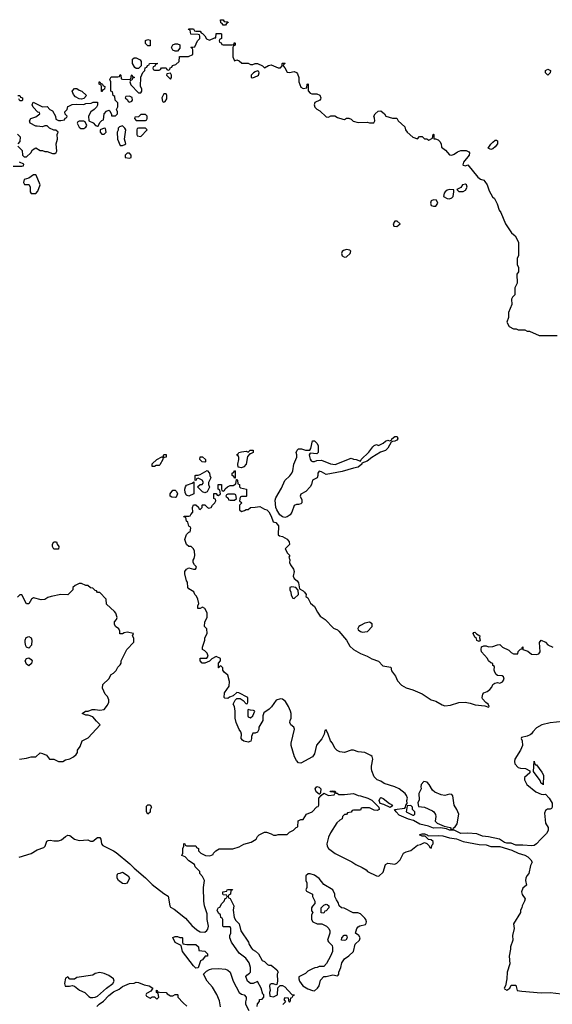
# Model space of a CAD drawing. Header units: inches. Extents: x 2722057 to 2913084, y 892730 to 1030005.
# Tile 68 of 231: x 2772470 to 2777129, y 994648 to 1003254. Entities that reach past the tile are written whole.
import ezdxf

# ---------------------------------------------------------------- set-up
doc = ezdxf.new("R2010")
doc.units = ezdxf.units.IN
doc.header["$MEASUREMENT"] = 0
doc.layers.add('C7070', color=7, linetype='Continuous')
doc.layers.add('C7979', color=7, linetype='Continuous')

msp = doc.modelspace()

# ---------------------------------------------------------------- linework, layer by layer
at = {"layer": 'C7070', "color": 2, "elevation": 10}
for points in [[(2774250, 1003206), (2774242, 1003222), (2774230, 1003226), (2774227.3, 1003252.7), (2774250, 1003254), (2774258, 1003238), (2774290, 1003234), (2774294, 1003230), (2774278, 1003222), (2774270, 1003206)], [(2773590, 1003026), (2773570, 1003046), (2773570, 1003072), (2773590, 1003082), (2773610, 1003074), (2773610, 1003026)], [(2773830, 1002978), (2773808.7, 1002988.7), (2773798, 1003010), (2773810, 1003034), (2773830, 1003042), (2773850, 1003042), (2773870, 1003034), (2773870, 1003006), (2773850, 1002978)], [(2773510, 1002826), (2773488.4, 1002828.4), (2773476.4, 1002836.4), (2773458, 1002870), (2773458, 1002910), (2773470, 1002922), (2773490, 1002922), (2773523.6, 1002903.6), (2773534, 1002890), (2773534, 1002850)], [(2773790, 1002786), (2773758, 1002782), (2773754, 1002770), (2773790, 1002734), (2773798, 1002750), (2773798, 1002770)], [(2774550, 1002806), (2774530, 1002798), (2774514, 1002790), (2774494, 1002770), (2774494, 1002750), (2774510, 1002744.7), (2774550, 1002762), (2774558, 1002770), (2774566, 1002790), (2774562, 1002802)], [(2777090, 1002768), (2777069.1, 1002789.1), (2777068, 1002810), (2777090, 1002822), (2777112, 1002810), (2777111.6, 1002788.4)], [(2773186, 1002626), (2773186, 1002670), (2773182, 1002682), (2773166, 1002690), (2773166, 1002710), (2773170, 1002712), (2773178, 1002698), (2773194, 1002690), (2773198, 1002678), (2773214, 1002670), (2773212.7, 1002647.3), (2773198, 1002642), (2773190, 1002626)], [(2773010, 1002558), (2772990, 1002562), (2772959, 1002579), (2772940.2, 1002600.2), (2772928.7, 1002630), (2772950, 1002651.3), (2772970, 1002651.3), (2772990, 1002638), (2773014, 1002630), (2773054, 1002590), (2773030, 1002566)], [(2773750, 1002606), (2773730, 1002606), (2773714, 1002570), (2773718, 1002538), (2773730, 1002534), (2773742, 1002538), (2773756.4, 1002563.6), (2773758, 1002590)], [(2773430, 1002586), (2773398, 1002582), (2773394, 1002570), (2773412.7, 1002552.7), (2773418, 1002538), (2773430, 1002534), (2773450, 1002542), (2773458, 1002550), (2773454.6, 1002574.6)], [(2773030, 1002366), (2772990, 1002366), (2772978, 1002362), (2772974, 1002350), (2772990, 1002314), (2773003.6, 1002303.6), (2773030, 1002302), (2773050, 1002314), (2773058, 1002330), (2773042, 1002362)], [(2773570, 1002426), (2773530, 1002426), (2773510, 1002406), (2773478, 1002402), (2773474, 1002390), (2773490, 1002374), (2773570, 1002374), (2773582, 1002378), (2773586, 1002390), (2773586, 1002410)], [(2773210, 1002306), (2773174, 1002290), (2773174, 1002270), (2773190, 1002254), (2773210, 1002254), (2773226, 1002270), (2773222, 1002302)], [(2773370, 1002326), (2773343.6, 1002316.4), (2773332.7, 1002307.3), (2773331.6, 1002288.4), (2773322, 1002270), (2773324.7, 1002210), (2773350, 1002154), (2773370, 1002154), (2773390, 1002162), (2773398, 1002170), (2773388, 1002210), (2773398, 1002290), (2773390, 1002306)], [(2773570, 1002306), (2773510, 1002306), (2773498, 1002302), (2773494, 1002290), (2773494, 1002250), (2773498, 1002238), (2773530, 1002234), (2773586, 1002290)], [(2776590, 1002119), (2776568, 1002130), (2776590, 1002164.7), (2776610, 1002184.7), (2776630, 1002202), (2776639.6, 1002199.6), (2776650, 1002194), (2776650.8, 1002170), (2776630, 1002142), (2776610, 1002125.2)], [(2773430, 1002086), (2773410, 1002086), (2773394, 1002070), (2773394, 1002050), (2773430, 1002044.7), (2773446, 1002050), (2773446, 1002070)], [(2772610, 1001898), (2772590, 1001898), (2772550, 1001868), (2772510, 1001858), (2772502, 1001830), (2772512.7, 1001812.7), (2772550, 1001814), (2772554, 1001810), (2772562, 1001790), (2772562, 1001750), (2772570, 1001734), (2772610, 1001734), (2772630, 1001754), (2772648, 1001810), (2772614, 1001894)], [(2776230, 1001769), (2776210, 1001764), (2776191.3, 1001750), (2776183.6, 1001736.4), (2776178, 1001710), (2776210, 1001690.8), (2776230, 1001687.7), (2776250, 1001696), (2776261.2, 1001710), (2776268.7, 1001748.7), (2776267.3, 1001767.3)], [(2776370, 1001816), (2776344.7, 1001810), (2776330, 1001788), (2776294, 1001770), (2776312.7, 1001752.7), (2776350, 1001751), (2776370, 1001762.8), (2776385.2, 1001790), (2776379, 1001810)], [(2776090, 1001679.3), (2776070.6, 1001669.4), (2776062, 1001650), (2776070.6, 1001630.6), (2776090, 1001623.8), (2776110, 1001623.8), (2776127, 1001650), (2776116.6, 1001676.6)], [(2775750, 1001494), (2775738, 1001470), (2775742, 1001450), (2775770, 1001447.3), (2775798, 1001470), (2775772.9, 1001492.9)], [(2775330, 1001244), (2775302.8, 1001237.2), (2775291.1, 1001228.9), (2775286, 1001210), (2775292, 1001190), (2775310, 1001178), (2775330, 1001181), (2775362, 1001210), (2775368, 1001230), (2775359, 1001239)]]:
    msp.add_lwpolyline(points, close=True, dxfattribs=at)
for points in [[(2772454, 1002150), (2772491.6, 1002111.6), (2772494, 1002070), (2772510, 1002054), (2772530, 1002054), (2772568.4, 1002091.6), (2772583.1, 1002116.9), (2772610, 1002134), (2772650, 1002112), (2772670, 1002112), (2772690, 1002102), (2772710, 1002102), (2772756.4, 1002083.6), (2772776.4, 1002083.6), (2772790, 1002094), (2772795.3, 1002104.7), (2772788.7, 1002170), (2772802, 1002210), (2772798, 1002250), (2772806, 1002270), (2772787.3, 1002287.3), (2772768.4, 1002288.4), (2772730, 1002306), (2772710, 1002326), (2772690, 1002326), (2772670, 1002318), (2772622, 1002322), (2772610, 1002324), (2772562, 1002350), (2772555.3, 1002370), (2772568, 1002390), (2772610, 1002404.7), (2772646, 1002430), (2772642, 1002442), (2772630, 1002446), (2772588, 1002490), (2772578, 1002510), (2772588, 1002532), (2772670, 1002492), (2772710, 1002494), (2772734, 1002470), (2772758, 1002458), (2772782, 1002410), (2772785.4, 1002385.4), (2772810, 1002372), (2772830, 1002372), (2772862, 1002378), (2772867.3, 1002392.7), (2772882, 1002398), (2772886, 1002410), (2772867.3, 1002427.3), (2772866, 1002450), (2772886, 1002470), (2772890, 1002494), (2772900.4, 1002499.6), (2772930, 1002511.3), (2772970, 1002516), (2773030, 1002512), (2773050, 1002522), (2773094.6, 1002525.4), (2773112.7, 1002532.7), (2773150, 1002534), (2773152, 1002508), (2773142, 1002490), (2773122, 1002470), (2773092, 1002450), (2773072, 1002410), (2773074, 1002370), (2773111.6, 1002351.6), (2773134, 1002330), (2773150, 1002322), (2773155.3, 1002324.7), (2773170, 1002354), (2773187.3, 1002372.7), (2773202, 1002378), (2773208.4, 1002431.6), (2773230, 1002454), (2773250, 1002462), (2773258, 1002458), (2773274, 1002426), (2773274, 1002414), (2773307.3, 1002412.7), (2773326, 1002430), (2773326, 1002450), (2773318, 1002470), (2773327.3, 1002492.7), (2773327.3, 1002527.3), (2773306, 1002550), (2773302, 1002582), (2773288, 1002590), (2773282, 1002622), (2773266, 1002630), (2773266, 1002710), (2773258, 1002730), (2773270, 1002754), (2773330, 1002754), (2773342, 1002758), (2773350, 1002774), (2773354, 1002770), (2773358, 1002738), (2773370, 1002734), (2773427.3, 1002732.7), (2773442, 1002738), (2773448, 1002770), (2773451.6, 1002771.6), (2773458, 1002758), (2773474, 1002750), (2773458, 1002742), (2773450, 1002726), (2773438, 1002722), (2773434, 1002710), (2773443.6, 1002683.6), (2773510, 1002614), (2773530, 1002614), (2773538, 1002630), (2773538, 1002650), (2773526, 1002670), (2773528.4, 1002751.6), (2773547.3, 1002792.7), (2773566, 1002810), (2773567.3, 1002832.7), (2773582, 1002838), (2773587.3, 1002852.7), (2773602, 1002858), (2773606, 1002870), (2773672.7, 1002872.7), (2773672.7, 1002867.3), (2773658, 1002862), (2773652.7, 1002847.3), (2773638, 1002842), (2773634, 1002830), (2773638, 1002818), (2773650, 1002814), (2773690, 1002814), (2773702, 1002818), (2773710, 1002834), (2773750, 1002834), (2773758, 1002818), (2773770, 1002814), (2773782, 1002818), (2773787.3, 1002832.7), (2773802, 1002838), (2773807.3, 1002852.7), (2773836.4, 1002863.6), (2773866, 1002890), (2773868.4, 1002931.6), (2773947.3, 1002932.7), (2773986, 1002950), (2773986, 1002990), (2773982, 1003002), (2773966, 1003010), (2773970, 1003014), (2774002, 1003018), (2774026, 1003070), (2774046, 1003090), (2774046, 1003110), (2774042, 1003122), (2774030, 1003126), (2773967.3, 1003127.3), (2773962, 1003162), (2773947.3, 1003167.3), (2773950, 1003174), (2773990, 1003174), (2773998, 1003158), (2774010, 1003154), (2774050, 1003154), (2774058, 1003138), (2774070, 1003134), (2774090, 1003114), (2774105.4, 1003085.4), (2774130, 1003074), (2774174, 1003094), (2774186, 1003094), (2774190, 1003134), (2774230, 1003134), (2774234, 1003130), (2774234, 1003090), (2774218, 1003082), (2774214, 1003070), (2774218, 1003058), (2774232.7, 1003052.7), (2774238, 1003038), (2774250, 1003034), (2774330, 1003034), (2774342, 1003038), (2774350, 1003054), (2774354, 1003050), (2774354, 1003030), (2774338, 1003022), (2774334, 1003010), (2774334, 1002930), (2774350, 1002894), (2774370, 1002902), (2774390, 1002894), (2774412.7, 1002872.7), (2774470, 1002874), (2774490, 1002862), (2774510, 1002862), (2774530, 1002872), (2774551.1, 1002871.1), (2774594, 1002850), (2774610, 1002834), (2774645.6, 1002854.4), (2774670, 1002858), (2774730, 1002834), (2774750, 1002834), (2774766, 1002850), (2774766, 1002870), (2774770, 1002874), (2774790, 1002874), (2774792, 1002870), (2774778, 1002862), (2774774, 1002850), (2774790, 1002834), (2774810, 1002794), (2774830, 1002792), (2774870, 1002802), (2774890, 1002792), (2774899.8, 1002779.8), (2774911.3, 1002750), (2774911.3, 1002710), (2774930, 1002664.7), (2774950, 1002652), (2774982, 1002658), (2774986, 1002690), (2774990, 1002694), (2774994, 1002690), (2774992.7, 1002632.7), (2775011.6, 1002611.6), (2775024.7, 1002604.7), (2775070, 1002606.8), (2775094.8, 1002594.8), (2775104.7, 1002570), (2775102, 1002558), (2775094, 1002550), (2775052, 1002530), (2775044.7, 1002510), (2775051.3, 1002490), (2775070, 1002471.3), (2775096, 1002456), (2775150, 1002404.7), (2775170, 1002402), (2775192.7, 1002412.7), (2775227.3, 1002412.7), (2775250, 1002398), (2775296.4, 1002383.6), (2775310, 1002382), (2775330, 1002394), (2775350, 1002394), (2775370, 1002384.7), (2775388, 1002368), (2775430, 1002354.8), (2775510, 1002358), (2775530, 1002352), (2775567.3, 1002352.7), (2775575.3, 1002370), (2775574.6, 1002394.6), (2775568, 1002410), (2775578, 1002430), (2775604.7, 1002455.3), (2775630, 1002458), (2775662, 1002430), (2775674, 1002410), (2775730, 1002392), (2775770, 1002392), (2775782, 1002370), (2775838, 1002318), (2775844.7, 1002290), (2775858, 1002270), (2775910, 1002226), (2775950, 1002214), (2775967.3, 1002232.7), (2775990, 1002234), (2776010, 1002214), (2776031.6, 1002211.6), (2776050, 1002202), (2776082, 1002218), (2776086, 1002250), (2776090, 1002254), (2776094, 1002250), (2776094, 1002214), (2776106, 1002214), (2776130, 1002204.7), (2776144.7, 1002190), (2776158, 1002170), (2776161, 1002141), (2776194.8, 1002114.8), (2776230, 1002072), (2776250, 1002071.3), (2776270, 1002078), (2776300.2, 1002099.8), (2776330, 1002112), (2776374, 1002110), (2776398, 1002098), (2776404.7, 1002090), (2776401, 1002070), (2776352, 1002010), (2776346.8, 1001986.8), (2776350, 1001982), (2776370, 1001978), (2776390, 1001984.7), (2776478, 1001878), (2776501, 1001861), (2776531, 1001851), (2776539.8, 1001839.8), (2776558, 1001810), (2776576.9, 1001756.9), (2776606.4, 1001706.4), (2776622, 1001690), (2776645.4, 1001645.4), (2776664.7, 1001590), (2776678, 1001570), (2776718, 1001470), (2776771.6, 1001391.6), (2776803.6, 1001363.6), (2776832, 1001310), (2776834, 1001190), (2776822, 1001170), (2776822, 1001110), (2776832, 1001090), (2776832, 1001050), (2776818, 1001030), (2776822, 1000950), (2776802, 1000910), (2776802, 1000850), (2776782, 1000830), (2776772, 1000810), (2776775.3, 1000764.7), (2776746.4, 1000693.6), (2776744.7, 1000650), (2776731.3, 1000610), (2776751.6, 1000571.6), (2776790, 1000552), (2776811.6, 1000551.6), (2776830, 1000542), (2776890, 1000542), (2776910, 1000532), (2776930, 1000532), (2777012.7, 1000492.7), (2777170, 1000494)], [(2772452.7, 1002592.7), (2772471.6, 1002591.6), (2772478, 1002578), (2772494, 1002570), (2772494, 1002550), (2772490, 1002546), (2772470, 1002546), (2772462, 1002562)], [(2772450, 1002254), (2772474, 1002230), (2772472, 1002190), (2772454, 1002170)], [(2772412.7, 1001972.7), (2772490, 1001974), (2772502, 1001978), (2772506, 1001990), (2772467.3, 1002007.3)]]:
    msp.add_lwpolyline(points, dxfattribs=at)
at = {"layer": 'C7979', "color": 2}
for points, elevation in [([(2775150, 999278), (2775110, 999302), (2775090, 999308), (2775078, 999290), (2775078, 999270), (2775071.3, 999250), (2775031.6, 999228.4), (2775022, 999190), (2775012, 999170), (2774974, 999130), (2774930, 999106), (2774924.7, 999090), (2774936.9, 999056.9), (2774938, 999030), (2774930, 999022), (2774910, 999015.3), (2774890, 999018), (2774871.6, 999008.4), (2774850.9, 998949.1), (2774834.8, 998925.2), (2774810, 998909), (2774790, 998902.7), (2774769.6, 998909.6), (2774745.4, 998925.4), (2774718.4, 998970), (2774711.8, 998990), (2774704.7, 999055.3), (2774710, 999076), (2774760.1, 999159.9), (2774790, 999226), (2774833.1, 999266.9), (2774849.4, 999290), (2774858, 999310), (2774869.4, 999370), (2774895.3, 999430), (2774895.3, 999450), (2774888.7, 999470), (2774898, 999490), (2774910, 999502), (2774936.4, 999503.6), (2774970, 999491), (2775008, 999492), (2775015.3, 999504.7), (2775030, 999574), (2775050, 999572), (2775070.9, 999550.9), (2775081, 999530), (2775082, 999470), (2775070, 999458), (2775010, 999466), (2775002, 999450), (2775003.6, 999436.4), (2775010, 999414), (2775019.6, 999399.6), (2775030, 999392), (2775050, 999392), (2775070, 999402), (2775110, 999404.7), (2775190, 999370.8), (2775230, 999366), (2775370, 999422), (2775390, 999412), (2775414, 999410), (2775450, 999394), (2775458, 999410), (2775524.7, 999475.3), (2775558, 999522), (2775570, 999532), (2775590, 999542), (2775610, 999532), (2775650, 999552), (2775670, 999571.3), (2775690, 999578), (2775706, 999574), (2775722, 999578), (2775726, 999590), (2775750, 999611.3), (2775772, 999610), (2775778, 999590), (2775770, 999578), (2775751.1, 999568.9), (2775732, 999568), (2775718, 999562), (2775691.3, 999508.7), (2775671, 999489), (2775626.4, 999473.6), (2775550, 999428.7), (2775510, 999395.3), (2775463.6, 999376.4), (2775462, 999370), (2775430, 999342), (2775390, 999335.3), (2775290, 999304)], 6), ([(2773650, 999348), (2773628.9, 999348.9), (2773628.9, 999371.1), (2773669.1, 999410.9), (2773714, 999434), (2773726, 999434), (2773730, 999454), (2773752.7, 999452.7), (2773752, 999430), (2773732.7, 999427.3), (2773722, 999418), (2773722, 999410), (2773696.9, 999363.1), (2773690, 999358), (2773663.6, 999356.4)], 6), ([(2774090, 999386), (2774066, 999390), (2774046, 999410), (2774047.3, 999432.7), (2774070, 999434), (2774094, 999410), (2774094, 999390)], 6), ([(2774410, 999338), (2774382, 999342), (2774378, 999370), (2774388, 999410), (2774387.3, 999427.3), (2774382, 999442), (2774366, 999450), (2774382, 999458), (2774386, 999470), (2774410, 999478), (2774450, 999482), (2774470, 999474), (2774486, 999490), (2774510.9, 999490.9), (2774511.3, 999470), (2774490, 999458), (2774482, 999458), (2774463.6, 999436.4), (2774452, 999368), (2774430, 999346)], 6), ([(2774090, 999118), (2774070, 999128), (2774026, 999170), (2774048.4, 999191.6), (2774067.3, 999192.7), (2774076.4, 999203.6), (2774078, 999210), (2774066, 999230), (2774030, 999246), (2774018, 999242), (2774014, 999230), (2774006, 999226), (2774006, 999270), (2774010, 999274), (2774030, 999272), (2774050, 999278), (2774110, 999314), (2774131.6, 999291.6), (2774132, 999270), (2774142, 999250), (2774122, 999210), (2774122, 999190), (2774131.6, 999168.4), (2774110, 999128)], 6), ([(2774350, 999246), (2774342, 999262), (2774328, 999270), (2774328.4, 999291.6), (2774342, 999298), (2774350, 999314), (2774354, 999310), (2774354, 999246)], 6), ([(2773950, 999088), (2773930, 999098), (2773918, 999118), (2773914, 999150), (2773919, 999170), (2773930, 999184.7), (2773978, 999202), (2773994, 999214), (2773992, 999110)], 6), ([(2773830, 999078), (2773800.4, 999080.4), (2773786, 999090), (2773786, 999110), (2773810, 999142), (2773830, 999142), (2773842, 999130), (2773851.3, 999110), (2773838, 999082)], 6), ([(2774350, 999106), (2774290, 999106), (2774278, 999102), (2774274, 999090), (2774292.7, 999072.7), (2774298, 999058), (2774310, 999054), (2774350, 999054), (2774366, 999070), (2774362, 999102)], 6), ([(2772770, 998626), (2772758, 998650), (2772758, 998670), (2772768.4, 998691.6), (2772792, 998690), (2772798, 998670), (2772811.3, 998650), (2772810, 998626)], 6), ([(2774850, 998298), (2774834, 998290), (2774832, 998270), (2774842, 998250), (2774843.6, 998223.6), (2774858, 998198), (2774870, 998194), (2774908, 998230), (2774907.3, 998267.3), (2774886, 998290)], 6), ([(2775530, 997988), (2775490, 997979), (2775450, 997959), (2775438, 997950), (2775427.5, 997932.5), (2775430, 997922), (2775450, 997906), (2775470, 997901), (2775510, 997906), (2775512.9, 997907.1), (2775554, 997950), (2775553.6, 997973.6)], 10), ([(2776490, 997818), (2776470, 997828.7), (2776464.7, 997844.7), (2776450, 997858), (2776438, 997890), (2776442, 997898), (2776450, 997902), (2776464.7, 997884.7), (2776494, 997870), (2776492, 997850), (2776498, 997830)], 6), ([(2772550, 997761.2), (2772529.3, 997769.3), (2772522.5, 997782.5), (2772518, 997810), (2772518, 997830), (2772527, 997853), (2772550, 997862.8), (2772570.4, 997850.4), (2772577.1, 997830), (2772573.7, 997786.3)], 10), ([(2772550, 997606), (2772530, 997622), (2772519.3, 997650), (2772529.3, 997670.7), (2772550, 997676.3), (2772570, 997662.8), (2772578, 997650), (2772574.4, 997625.6)], 10), ([(2774470, 997226), (2774464.7, 997215.3), (2774464.7, 997170), (2774470, 997162), (2774490, 997152), (2774508, 997170), (2774526, 997210), (2774516.4, 997216.4), (2774490, 997218)], 6), ([(2776982, 996742), (2776990, 996742), (2777038, 996678), (2777050.5, 996650.5), (2777050, 996566), (2777048.9, 996568.9), (2777038, 996578), (2777030, 996578), (2777023.7, 996603.7), (2776964, 996684), (2776970, 996774), (2776972, 996752)], 6), ([(2776005.5, 996594.5), (2775982.8, 996570), (2775978.8, 996550), (2775981, 996530), (2775962.8, 996490), (2775963.6, 996436.4), (2775954, 996410), (2775958, 996378), (2776010, 996372), (2776079.8, 996339.8), (2776092, 996330), (2776106.4, 996306.4), (2776111, 996290), (2776104.7, 996250), (2776122, 996230), (2776183.6, 996203.6), (2776234.4, 996194.4), (2776242, 996190), (2776242, 996182), (2776250, 996174), (2776262, 996178), (2776266, 996190), (2776280.2, 996199.8), (2776295.9, 996224.1), (2776312, 996310), (2776294, 996350), (2776269.2, 996389.2), (2776259.3, 996470), (2776250, 996481.2), (2776230, 996484), (2776190, 996472.3), (2776157.5, 996477.5), (2776100.9, 996500.9), (2776080.2, 996520.2), (2776053.2, 996570), (2776034, 996590)], 6), ([(2775090, 996486), (2775064.7, 996504.7), (2775055.3, 996530), (2775069.2, 996550.8), (2775090, 996544.7), (2775104.7, 996530), (2775102, 996498), (2775094, 996486)], 6), ([(2775710, 996368.7), (2775654, 996394), (2775622, 996402), (2775614, 996430), (2775622, 996450), (2775630, 996456), (2775650, 996446), (2775703.5, 996403.5), (2775731.3, 996390), (2775723.6, 996376.4)], 6), ([(2773590, 996308.7), (2773578, 996330), (2773580.4, 996379.6), (2773590, 996392), (2773611.6, 996391.6), (2773622, 996370), (2773612.7, 996347.3), (2773611.6, 996328.4)], 6), ([(2775890, 996386), (2775858, 996382), (2775852, 996330), (2775910, 996302), (2775918, 996302), (2775926, 996310), (2775926, 996330), (2775906, 996350), (2775906, 996370)], 6), ([(2773390, 995702), (2773370, 995704), (2773335.3, 995730), (2773324, 995750), (2773322, 995778), (2773327.3, 995792.7), (2773350, 995794), (2773370, 995802), (2773418, 995770), (2773431.3, 995750), (2773410, 995708)], 2), ([(2775010, 995788), (2774992.7, 995787.3), (2774974, 995770), (2774974, 995730), (2774982, 995710), (2774982, 995670), (2774974, 995650), (2774978, 995638), (2775030.9, 995610.9), (2775032, 995590), (2775051.6, 995548.4), (2775051.6, 995528.4), (2775030, 995506), (2775022, 995490), (2775023.6, 995463.6), (2775034, 995450), (2775022, 995430), (2775022, 995390), (2775034, 995370), (2775072.7, 995352.7), (2775111.6, 995351.6), (2775154, 995330), (2775174, 995310), (2775182, 995290), (2775182, 995270), (2775162, 995210), (2775170, 995194), (2775202, 995162), (2775205.4, 995145.4), (2775206, 995110), (2775190, 995068), (2775154.8, 995005.2), (2775130, 994978), (2775090, 994978), (2775071.6, 994968.4), (2775052.7, 994967.3), (2775030, 994958), (2774990, 994938), (2774970, 994918), (2774912, 994888), (2774911.3, 994870), (2774918.8, 994850), (2774947.3, 994810), (2774990, 994783.8), (2775030, 994767.7), (2775050, 994766.8), (2775075.3, 994790), (2775088.7, 994810), (2775102, 994858), (2775130, 994892), (2775151.6, 994891.6), (2775210, 994906), (2775250, 994898), (2775257.2, 994902.8), (2775262, 994910), (2775262, 994930), (2775279, 994970), (2775289.2, 995010), (2775304.1, 995035.9), (2775310, 995044.7), (2775350, 995071), (2775389, 995110), (2775405.2, 995174.8), (2775442, 995210), (2775448, 995230), (2775435.3, 995250), (2775408.7, 995270), (2775419, 995310), (2775430, 995324.7), (2775445.2, 995334.8), (2775493.6, 995346.4), (2775502, 995358), (2775504, 995370), (2775499, 995390), (2775490, 995402), (2775450, 995438), (2775427.3, 995447.3), (2775388.4, 995448.4), (2775307.3, 995487.3), (2775286, 995490), (2775266, 995510), (2775256.4, 995536.4), (2775240.4, 995560.4), (2775228, 995590), (2775228, 995610), (2775208.4, 995648.4), (2775130, 995695.3), (2775090, 995748), (2775050, 995775.3)], 6), ([(2775130, 995446), (2775107.3, 995447.3), (2775106, 995490), (2775130, 995514), (2775150, 995522), (2775159.6, 995519.6), (2775174, 995510), (2775174, 995490), (2775150, 995466), (2775138, 995462)], 6), ([(2773870, 995232), (2773890, 995232), (2773894, 995230), (2773894, 995190), (2773898, 995178), (2773932, 995172), (2774010, 995171.3), (2774034, 995150), (2774038, 995118), (2774090, 995112), (2774112, 995090), (2774112, 995070), (2774092, 995068), (2774070, 995038), (2774051.3, 995028.7), (2774030, 994968), (2774010, 994965.2), (2773990, 994984), (2773895.3, 995110), (2773882, 995162), (2773830, 995188.7), (2773808.9, 995231.1), (2773830, 995242), (2773850, 995242)], 2), ([(2775310, 995205.2), (2775286, 995210), (2775288, 995230), (2775309.1, 995250.9), (2775330, 995252), (2775334, 995230), (2775322, 995210)], 6), ([(2773170, 994925.2), (2773130, 994917.2), (2773110, 994904), (2772970, 994881.2), (2772950, 994868.7), (2772910, 994868), (2772890, 994888), (2772870, 994875.3), (2772861, 994830), (2772866.8, 994806.8), (2772906.4, 994806.4), (2772930, 994812), (2772950, 994806), (2772992.1, 994772.1), (2773040.7, 994750), (2773075.8, 994715.8), (2773088.7, 994708.7), (2773110, 994707), (2773130, 994710.4), (2773150, 994720.3), (2773229.7, 994790.3), (2773283.7, 994830), (2773296, 994850), (2773291.3, 994871.3), (2773250, 994900.7), (2773210, 994918)], 6)]:
    msp.add_lwpolyline(points, close=True, dxfattribs=dict(at, elevation=elevation))
for points, elevation in [([(2777221, 997119), (2777110, 997109.6), (2777038, 997090), (2776990, 997064), (2776958, 997030), (2776947.5, 997012.5), (2776935.9, 997004.1), (2776910, 996992.3), (2776860.7, 996979.3), (2776856, 996970), (2776864, 996950), (2776867.3, 996910), (2776850.7, 996870), (2776802, 996790), (2776798, 996770), (2776802, 996750), (2776830, 996718.8), (2776850, 996710.8), (2776894, 996710), (2776932, 996690), (2776932, 996670), (2776886, 996630), (2776886.8, 996610), (2776906.8, 996570), (2776984.2, 996504.2), (2777030, 996484.9), (2777050, 996481), (2777070, 996484.7), (2777101, 996450), (2777126.8, 996406.8), (2777127.3, 996370), (2777120.7, 996359.3), (2777110, 996352.7), (2777086.2, 996353.8), (2777070, 996341.2), (2777062, 996318), (2777070, 996232), (2777092.8, 996192.8), (2777092.3, 996167.7), (2777078.5, 996141.5), (2777027.3, 996092.7), (2776990, 996049.6), (2776970, 996036.2), (2776950, 996031.8), (2776870, 996039.6), (2776810, 996038), (2776770, 996056.2), (2776730, 996057), (2776710, 996062.7), (2776668, 996090), (2776571.5, 996111.5), (2776518.4, 996118.4), (2776470, 996139.3), (2776390, 996142.7), (2776330, 996139.6), (2776270, 996169.3), (2776230, 996169.2), (2776202, 996182), (2776150, 996189.2), (2776090, 996186.6), (2776045.6, 996205.6), (2775970, 996222.7), (2775914, 996254), (2775870, 996266.6), (2775790, 996301.2), (2775762, 996330), (2775748.7, 996351.3), (2775838, 996362), (2775846, 996370), (2775848, 996390), (2775858, 996402), (2775855.3, 996430), (2775861.2, 996450), (2775853.4, 996473.4), (2775841.2, 996490), (2775789.2, 996530), (2775750, 996549.6), (2775658, 996578), (2775630, 996599.3), (2775598, 996610), (2775570, 996635.3), (2775550, 996688), (2775547, 996710), (2775546.6, 996730), (2775559.3, 996790), (2775552.9, 996812.9), (2775542, 996822), (2775490, 996849.2), (2775430, 996854), (2775390, 996869.2), (2775370, 996869.2), (2775310, 996849.4), (2775270, 996855.1), (2775247.7, 996867.7), (2775227.8, 996887.8), (2775206, 996930), (2775189.3, 996950), (2775168.9, 997008.9), (2775150, 997046), (2775138, 997042), (2775132, 997010), (2775112.5, 996967.5), (2775066, 996914), (2775050, 996838), (2775030.8, 996810), (2774930, 996755.3), (2774910, 996758), (2774890, 996778), (2774874, 996810), (2774845.2, 996910), (2774845.2, 996930), (2774873.2, 997053.2), (2774868.7, 997070), (2774842, 997090), (2774834, 997110), (2774835.3, 997130), (2774844, 997150), (2774844, 997190), (2774839, 997210), (2774821.2, 997250), (2774794.2, 997294.2), (2774770, 997314), (2774750, 997317.2), (2774714.4, 997305.6), (2774672.8, 997247.2), (2774653.2, 997226.8), (2774605.4, 997194.6), (2774596, 997170), (2774597.3, 997130), (2774562, 997070), (2774562, 997050), (2774550, 997026), (2774530, 997018), (2774510, 997018), (2774498.8, 996990), (2774498.8, 996970), (2774490.7, 996949.3), (2774470, 996939), (2774430, 996949), (2774418, 996958), (2774408.7, 996970), (2774409, 997010), (2774404, 997030), (2774389.4, 997049.4), (2774364, 997110), (2774354, 997150), (2774355.3, 997210), (2774348, 997250), (2774338, 997270), (2774354.6, 997305.4), (2774370, 997322), (2774399.6, 997319.6), (2774423.6, 997303.6), (2774450, 997274), (2774462, 997278), (2774466, 997290), (2774466, 997330), (2774386, 997370), (2774370, 997374), (2774336, 997344), (2774306.4, 997333.6), (2774290, 997322), (2774264, 997324), (2774258, 997330), (2774262, 997370), (2774302, 997430), (2774304, 997470), (2774290, 997526), (2774258, 997550), (2774248, 997570), (2774246, 997590), (2774230, 997606), (2774218, 997602), (2774211.6, 997588.4), (2774208, 997590), (2774208.9, 997631.1), (2774226, 997650), (2774226, 997670), (2774190, 997688), (2774151.1, 997668.9), (2774130, 997648), (2774090.7, 997629.3), (2774066, 997630), (2774048.7, 997648.7), (2774050, 997674), (2774107.3, 997672.7), (2774118, 997690), (2774110, 997718), (2774090, 997738), (2774068, 997750), (2774068.7, 997770), (2774088.4, 997831.6), (2774088.7, 997850), (2774108.7, 997890), (2774108, 997930), (2774088, 997950), (2774089, 997990), (2774108.7, 998030), (2774108.7, 998070), (2774090, 998108), (2774070, 998118), (2774047.3, 998107.3), (2774028.4, 998108.4), (2774028.7, 998130), (2774038, 998150), (2774029, 998190), (2774015.5, 998215.5), (2774002, 998230), (2773994, 998254), (2773950, 998278), (2773942, 998290), (2773938, 998338), (2773928.9, 998348.9), (2773914, 998410), (2773915.3, 998430), (2773930, 998452), (2773950, 998462), (2773990, 998452), (2774007.3, 998452.7), (2774015.3, 998464.7), (2774013.6, 998473.6), (2773998, 998490), (2773988, 998510), (2773988, 998530), (2773996.4, 998543.6), (2774002, 998570), (2773999, 998610), (2773990, 998628), (2773970, 998648), (2773948.4, 998648.4), (2773930, 998666), (2773915.3, 998710), (2773930, 998754), (2773950, 998774), (2773962, 998778), (2773966, 998810), (2773962, 998822), (2773948.4, 998828.4), (2773942, 998862), (2773928, 998870), (2773922, 998902), (2773906, 998910), (2773910, 998914), (2773950, 998914), (2773962, 998918), (2773966, 998930), (2773986, 998950), (2773982, 998990), (2773990, 999014), (2774010, 999014), (2774032.7, 998992.7), (2774038, 998978), (2774050, 998974), (2774066, 998990), (2774066, 999010), (2774070, 999014), (2774090, 999014), (2774114, 998990), (2774125.4, 998985.4), (2774146, 998990), (2774158, 999010), (2774178, 999030), (2774186, 999050), (2774182, 999062), (2774168.4, 999068.4), (2774167.3, 999112.7), (2774190, 999114), (2774198, 999098), (2774210, 999094), (2774226, 999110), (2774222, 999142), (2774206, 999150), (2774206, 999190), (2774234, 999190), (2774234, 999150), (2774238, 999138), (2774250, 999134), (2774262, 999138), (2774267.3, 999152.7), (2774288.4, 999171.6), (2774310, 999182), (2774336.4, 999183.6), (2774362, 999198), (2774366, 999234), (2774370, 999234), (2774374, 999230), (2774378, 999198), (2774394, 999190), (2774394, 999170), (2774402, 999162), (2774454, 999150), (2774454, 999090), (2774450, 999086), (2774410, 999086), (2774398, 999082), (2774394, 999050), (2774412, 999030), (2774394, 999010), (2774394, 998970), (2774410, 998954), (2774436.4, 998963.6), (2774450, 998974), (2774470, 998974), (2774488.4, 998991.6), (2774530, 998992), (2774570, 998998.8), (2774610, 998976), (2774632, 998970), (2774650, 998952), (2774670, 998914), (2774686.4, 998866.4), (2774710, 998858), (2774734, 998830), (2774732, 998752), (2774743.6, 998743.6), (2774770, 998738), (2774810, 998714.8), (2774826, 998690), (2774830, 998666), (2774792, 998630), (2774811.6, 998591.6), (2774834, 998570), (2774824.7, 998555.3), (2774832, 998532), (2774831.3, 998510), (2774838, 998490), (2774866, 998450), (2774870.6, 998430), (2774862, 998390), (2774870.7, 998370.7), (2774896, 998350), (2774910, 998331.3), (2774918, 998278), (2774950, 998261), (2774961, 998250), (2774974.8, 998230), (2774972, 998212), (2774990, 998202), (2775013.8, 998153.8), (2775050, 998124), (2775074.6, 998074.6), (2775099.5, 998039.5), (2775141, 998010), (2775214.4, 997934.4), (2775250, 997920.7), (2775262.8, 997910), (2775327.3, 997830), (2775358.8, 997778.8), (2775391, 997750), (2775450, 997715.5), (2775510, 997690.7), (2775550, 997667.3), (2775607.5, 997647.5), (2775646.9, 997606.9), (2775715.5, 997595.5), (2775723.4, 997563.4), (2775757.3, 997517.3), (2775774.9, 997474.9), (2775810, 997437.1), (2775850, 997413), (2775910, 997397.6), (2775990, 997360.4), (2776070, 997310.4), (2776110, 997298), (2776164.2, 997264.2), (2776190, 997256.4), (2776238.6, 997261.4), (2776310, 997286), (2776368.1, 997288.1), (2776410, 997280.5), (2776455.5, 997264.5), (2776537.3, 997257.3), (2776570, 997244.7), (2776578, 997250), (2776568, 997270), (2776546, 997286), (2776519.1, 997319.1), (2776514, 997330), (2776521.3, 997358.7), (2776530, 997370.6), (2776558.4, 997381.6), (2776581.2, 997398.8), (2776598.9, 997421.1), (2776610, 997444.7), (2776624.7, 997455.3), (2776650, 997461), (2776670, 997456), (2776692.1, 997467.9), (2776708.7, 997490), (2776702, 997510), (2776690, 997519), (2776650, 997522.7), (2776639, 997530), (2776626, 997550), (2776621.2, 997570), (2776622, 997602), (2776608.7, 997610), (2776608, 997628), (2776590, 997634), (2776570, 997649.2), (2776561.2, 997670), (2776510, 997729), (2776505.2, 997750), (2776508.7, 997771.3), (2776530, 997782), (2776550, 997782), (2776571.6, 997771.6), (2776610, 997774.8), (2776650, 997791.3), (2776670, 997792), (2776694, 997770), (2776750, 997742), (2776770, 997722), (2776790, 997711.3), (2776827.3, 997712.7), (2776830, 997732), (2776850, 997752), (2776866, 997754), (2776866, 997766), (2776872, 997772), (2776872, 997750), (2776914, 997734), (2776947.1, 997707.1), (2776990, 997704.7), (2777010, 997712), (2777022, 997730), (2777018, 997810), (2777030, 997832), (2777070, 997812), (2777090, 997791.3), (2777134, 997770)], 6), ([(2772468.9, 996791.1), (2772530, 996798), (2772570, 996811.3), (2772610, 996812), (2772650, 996844.7), (2772670, 996841), (2772704.5, 996824.5), (2772730, 996792), (2772770, 996791.3), (2772810, 996771.3), (2772848.4, 996771.6), (2772870, 996784.7), (2772910, 996794.8), (2772942, 996810), (2772964, 996830), (2772975.3, 996850), (2772975.3, 996870), (2772998, 996902), (2773018, 996950), (2773070, 996978), (2773175.3, 997090), (2773141.5, 997121.5), (2773110, 997162), (2773070, 997175.3), (2773050, 997174), (2773018, 997190), (2773046, 997210), (2773070, 997211.3), (2773103.6, 997223.6), (2773130, 997226), (2773170, 997218.8), (2773210, 997224.7), (2773238, 997262), (2773248.7, 997290), (2773248.7, 997310), (2773238, 997338), (2773219, 997359), (2773195.3, 997410), (2773198, 997442), (2773250, 997494), (2773268.9, 997531.1), (2773290, 997542), (2773314.6, 997565.4), (2773330, 997594), (2773350, 997614), (2773358, 997630), (2773358, 997650), (2773406, 997750), (2773467.3, 997812.7), (2773467.3, 997847.3), (2773458, 997870), (2773466, 997890), (2773410, 997902), (2773384.7, 997895.3), (2773370, 997886), (2773347.3, 997887.3), (2773346, 997910), (2773338, 997930), (2773308.9, 997948.9), (2773298, 997970), (2773298, 997990), (2773318, 998010), (2773322, 998030), (2773310, 998066), (2773300.4, 998080.4), (2773230, 998146), (2773226, 998190), (2773170, 998246), (2773150, 998246), (2773142, 998262), (2773130, 998266), (2773110, 998286), (2773090, 998288), (2773067.3, 998307.3), (2773048.4, 998308.4), (2773010, 998326), (2772990, 998326), (2772954, 998310), (2772934, 998290), (2772934, 998270), (2772890, 998226), (2772830, 998228.7), (2772746.4, 998213.6), (2772716.9, 998203.1), (2772690, 998186), (2772658, 998182), (2772590, 998202), (2772572, 998190), (2772550, 998148), (2772529.1, 998149.1), (2772490, 998226), (2772470, 998226), (2772450, 998206)], 10), ([(2772465.9, 995934.1), (2772570, 995964.9), (2772623, 995997), (2772680.1, 996019.9), (2772693.2, 996030), (2772707.2, 996072.8), (2772719.3, 996080.7), (2772736, 996084), (2772770, 996076.4), (2772810, 996075.8), (2772835.1, 996084.9), (2772870, 996116), (2772890, 996126), (2772910, 996124.7), (2772950, 996090.6), (2772990, 996078.4), (2773065.2, 996085.2), (2773090, 996074.8), (2773110, 996074), (2773150, 996106), (2773170, 996106), (2773180.7, 996090), (2773186.8, 996050), (2773197.3, 996037.3), (2773290, 995990.7), (2773313.7, 995973.7), (2773434.7, 995874.7), (2773470, 995837.3), (2773572, 995752), (2773630, 995696.3), (2773730, 995616), (2773770, 995592), (2773784, 995510), (2773790, 995498), (2773820.9, 995480.9), (2773921.1, 995401.1), (2773976.4, 995336.4), (2774020.2, 995300.2), (2774050, 995282), (2774090, 995278), (2774108.1, 995291.9), (2774115.6, 995304.4), (2774120.5, 995330), (2774111.2, 995390), (2774110, 995438), (2774087.3, 995510), (2774082, 995550), (2774079, 995670), (2774088, 995730), (2774070, 995766), (2774046, 995790), (2774046, 995810), (2774006, 995850), (2773998, 995870), (2773950, 995902), (2773918, 995938), (2773889.3, 995949.3), (2773898, 995970), (2773898, 996010), (2773906, 996030), (2773907.3, 996052.7), (2773914, 996050), (2773918, 996038), (2773930, 996034), (2774010, 996032), (2774018, 996018), (2774034, 996010), (2774034, 995990), (2774054, 995970), (2774094, 995950), (2774134, 995946), (2774162, 995958), (2774166, 995970), (2774186, 995990), (2774214, 996006), (2774333.4, 996006.6), (2774390, 996024.9), (2774431.9, 996048.1), (2774494.2, 996065.8), (2774538, 996090), (2774550, 996114), (2774566, 996130), (2774610, 996151.3), (2774630, 996152), (2774670, 996138), (2774690, 996126), (2774713.6, 996126.4), (2774730, 996132), (2774810, 996132), (2774830, 996152), (2774866, 996170), (2774887.3, 996192.7), (2774902, 996198), (2774907.3, 996252.7), (2774930, 996262), (2774950, 996262), (2774978, 996310), (2775028.9, 996331.1), (2775070, 996374), (2775082, 996378), (2775086, 996390), (2775086, 996450), (2775106, 996474), (2775130, 996494), (2775170, 996472), (2775222, 996478), (2775226, 996490), (2775222, 996502), (2775190, 996506), (2775186, 996510), (2775210, 996514), (2775230.9, 996510.9), (2775234, 996494), (2775246, 996494), (2775262, 996482), (2775310, 996482), (2775390.8, 996490.8), (2775430, 996472), (2775450, 996471.3), (2775514, 996450), (2775550, 996431.3), (2775612, 996372), (2775614, 996350), (2775596.9, 996343.1), (2775570, 996346), (2775530, 996366), (2775470, 996366), (2775458, 996362), (2775450, 996346), (2775390, 996346), (2775378, 996342), (2775370, 996326), (2775338, 996322), (2775330, 996306), (2775310, 996306), (2775294, 996290), (2775291.1, 996268.9), (2775270, 996258), (2775245.4, 996234.6), (2775190, 996148), (2775171, 996110), (2775158, 996050), (2775161, 996030), (2775171.3, 996010), (2775230, 995967.3), (2775374.6, 995894.6), (2775410, 995871), (2775465.2, 995845.2), (2775502, 995822), (2775512, 995810), (2775590, 995771.3), (2775612.9, 995767.1), (2775650, 995802), (2775670, 995871), (2775690, 995881), (2775750, 995872), (2775770, 995882), (2775798, 995910), (2775826, 995970), (2775850, 995982), (2775890, 995991.3), (2775950, 996038), (2775976.4, 996043.6), (2776010, 996062), (2776032.7, 996052.7), (2776052.7, 996032.7), (2776058, 996018), (2776070, 996014), (2776078, 996042), (2776086, 996050), (2776086, 996070), (2776070, 996086), (2776047.3, 996087.3), (2776018, 996118), (2775990, 996118), (2775968.4, 996128.4), (2775990, 996138), (2776010, 996138), (2776034, 996130), (2776042, 996122), (2776136, 996124), (2776170, 996120.4), (2776230, 996103.1), (2776290, 996094.4), (2776350, 996070.4), (2776490, 996044.9), (2776550, 996040.5), (2776590, 996028.2), (2776670, 996026), (2776774.6, 995994.6), (2776830, 995968.2), (2776890, 995950.5), (2776915.8, 995935.8), (2776941, 995910), (2776952, 995890), (2776939.1, 995860.9), (2776924, 995790), (2776906.8, 995770), (2776897.3, 995750), (2776894, 995730), (2776902, 995690), (2776870, 995664), (2776859.3, 995630), (2776866.6, 995606.6), (2776891, 995570), (2776886.8, 995550), (2776864, 995510), (2776861, 995490), (2776851, 995470), (2776850.7, 995449.3), (2776790.6, 995350), (2776794, 995310), (2776781.3, 995250), (2776784.9, 995210), (2776762.4, 995150), (2776763.8, 995130), (2776750.6, 995070), (2776757.1, 995002.9), (2776734.8, 994930), (2776730.7, 994869.3), (2776718.8, 994810), (2776707.3, 994790), (2776710, 994782), (2776730, 994771.3), (2776758, 994790), (2776770, 994814), (2776810, 994814), (2776822, 994770), (2776862, 994762), (2777030, 994748.7), (2777110, 994750.4), (2777210, 994738.4)], 6), ([(2774548.7, 994630), (2774548.9, 994651.1), (2774567.3, 994672.7), (2774568, 994690), (2774590, 994694), (2774606, 994710), (2774606, 994730), (2774598, 994738), (2774582, 994790), (2774550, 994846), (2774511.1, 994828.9), (2774490, 994828.7), (2774464, 994850), (2774449, 994890), (2774456.4, 994903.6), (2774480.4, 994919.6), (2774488, 994930), (2774488, 994970), (2774478, 995010), (2774448, 995050), (2774390, 995095.3), (2774322, 995190), (2774308, 995230), (2774308, 995250), (2774318, 995270), (2774318, 995310), (2774310, 995326), (2774250, 995326), (2774246, 995330), (2774246, 995390), (2774242, 995402), (2774230, 995406), (2774226, 995430), (2774210, 995446), (2774198, 995470), (2774210, 995494), (2774222, 995498), (2774238, 995530), (2774258, 995550), (2774267.3, 995572.7), (2774282, 995578), (2774286, 995590), (2774282, 995602), (2774250, 995606), (2774246, 995610), (2774248, 995630), (2774282, 995638), (2774286, 995650), (2774292.7, 995652.7), (2774331.6, 995651.6), (2774330, 995646), (2774318, 995642), (2774314, 995610), (2774298, 995602), (2774294, 995590), (2774298, 995578), (2774311.6, 995571.6), (2774342, 995510), (2774338, 995470), (2774346.8, 995406.8), (2774361.4, 995381.4), (2774391.3, 995350), (2774404.7, 995290), (2774471.3, 995190), (2774478, 995170), (2774498, 995138), (2774506.8, 995126.8), (2774533.7, 995113.7), (2774558, 995090), (2774591.6, 995031.6), (2774610, 995022), (2774636.9, 994996.9), (2774650, 994991.3), (2774670, 994991), (2774718, 994950), (2774732, 994930), (2774722, 994910), (2774724.7, 994850), (2774718, 994822), (2774710, 994818), (2774690, 994826), (2774670, 994826), (2774658, 994822), (2774654, 994806), (2774662, 994770), (2774654, 994750), (2774658, 994718), (2774690, 994714), (2774726, 994730), (2774728, 994792), (2774748, 994812), (2774770, 994812), (2774790, 994802), (2774850, 994734), (2774870, 994732), (2774871.6, 994728.4), (2774858, 994722), (2774850, 994706), (2774838, 994702), (2774834, 994670), (2774830, 994666), (2774826, 994670), (2774822, 994702), (2774790, 994706), (2774782, 994690), (2774794, 994670), (2774772.7, 994647.3)], 2), ([(2774227.2, 994627.2), (2774218, 994678), (2774194.8, 994734.8), (2774158, 994798), (2774109.2, 994850), (2774078, 994910), (2774103.1, 994936.9), (2774130, 994952), (2774150, 994958), (2774210, 994962), (2774270, 994954), (2774290, 994946), (2774311, 994930), (2774338.8, 994850), (2774390, 994752), (2774410, 994738), (2774434, 994730), (2774451.6, 994711.6), (2774451.6, 994691.6), (2774444.7, 994670), (2774446, 994650), (2774473.7, 994593.7)], 2), ([(2773145.2, 994630), (2773165.2, 994650), (2773204.1, 994675.9), (2773250, 994726), (2773290, 994757.3), (2773338.9, 994781.1), (2773370, 994802.8), (2773430, 994830.6), (2773470, 994834), (2773490, 994840.7), (2773510, 994838.8), (2773558, 994818), (2773602, 994810), (2773634, 994790), (2773618, 994762), (2773578, 994742), (2773574, 994730), (2773578, 994718), (2773610, 994702), (2773630, 994714), (2773650, 994714), (2773670, 994694), (2773686, 994710), (2773682, 994742), (2773666, 994750), (2773668, 994772), (2773674, 994770), (2773678, 994758), (2773692.7, 994752.7), (2773751, 994751), (2773759.6, 994739.6), (2773790, 994722), (2773810, 994722), (2773830, 994734), (2773850, 994734), (2773854, 994730), (2773854, 994710), (2773899.6, 994659.6), (2773931.3, 994631.3)], 2)]:
    msp.add_lwpolyline(points, dxfattribs=dict(at, elevation=elevation))

doc.saveas('drawing.dxf')
